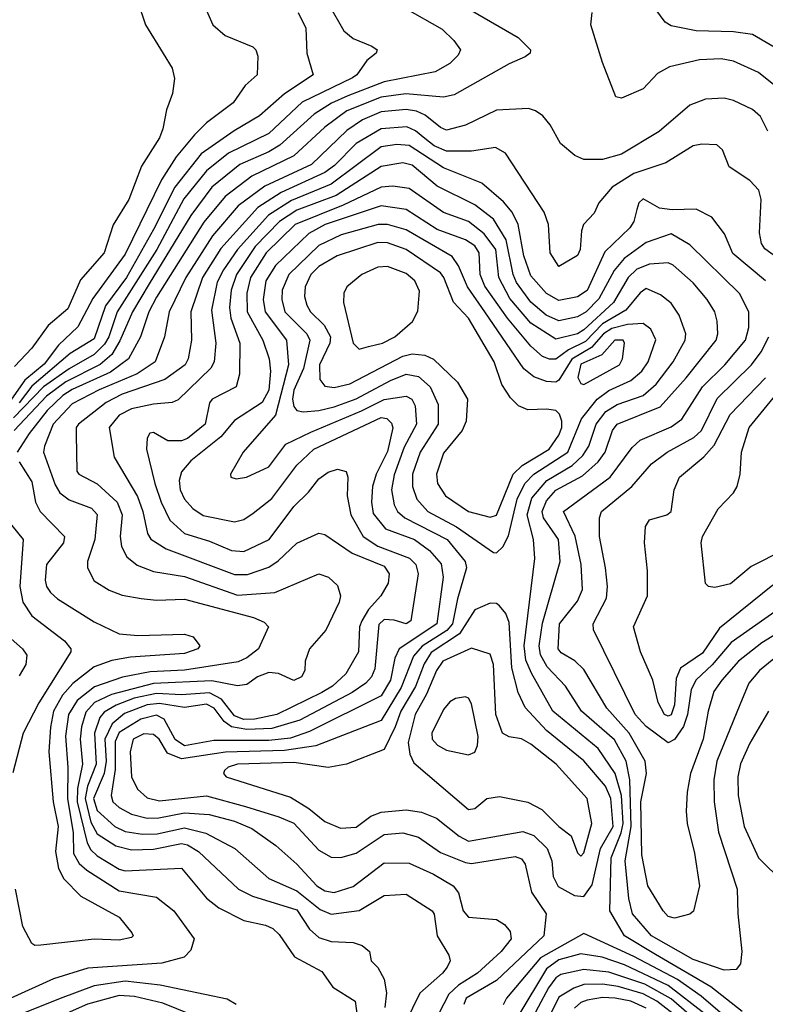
# Model space of a CAD drawing. Extents: x 501367 to 657802, y 482273 to 547541.
# Tile 107 of 256: x 548337 to 550726, y 513205 to 516362. Entities that reach past the tile are written whole.
import ezdxf

# ---------------------------------------------------------------- set-up
doc = ezdxf.new("R2010")
doc.units = 0

msp = doc.modelspace()

# ---------------------------------------------------------------- linework, layer by layer
at = {"layer": '0CON20XD'}
for points in [[(549275, 516502.5), (549375.8, 516325.8), (549405, 516301.2), (549465, 516277.5), (549482, 516265), (549479.2, 516255), (549449.4, 516230.6), (549417.3, 516185), (549403.4, 516175), (549242.3, 516097.7), (549135, 515997.2), (549006.2, 515933.9), (548935, 515877.6), (548862.9, 515787.1), (548776, 515625), (548649.5, 515425), (548622.5, 515345), (548608.8, 515321.2), (548575, 515288.8), (548495, 515242.5), (548413, 515185), (548317, 515085)], [(548908, 516455), (548955.5, 516345.5), (548995, 516310.8), (549083.8, 516275), (549094, 516265), (549100, 516245), (549097.5, 516185), (549058.9, 516151.1), (549020.4, 516095), (548935, 516031.1), (548896.8, 515993.2), (548837.7, 515922.3), (548791.6, 515848.4), (548675, 515610), (548571.5, 515468.5), (548523.2, 515376.8), (548461.2, 515318.8), (548415, 515257.1), (548353.4, 515206.6), (548310.5, 515145)], [(548713.1, 516425), (548739.4, 516345), (548796.7, 516253.3), (548825, 516206.7), (548832.9, 516172.9), (548826.5, 516125), (548807.5, 516072.5), (548795, 516012), (548785, 515983.3), (548727.5, 515892.5), (548686.7, 515785), (548635.7, 515704.3), (548607.2, 515615), (548531.6, 515528.4), (548491.2, 515435), (548428.4, 515381.6), (548375, 515308.5), (548320.3, 515249.7)], [(549570.4, 516400.4), (549691, 516331), (549728.5, 516295), (549749.2, 516265), (549741.8, 516248.2), (549715, 516221.6), (549668.6, 516195), (549505, 516162.8), (549388.1, 516118.1), (549335.8, 516094.2), (549280.6, 516059.4), (549170.1, 515959.9), (549135, 515938.1), (549042.3, 515897.7), (548952.7, 515825), (548885.3, 515734.7), (548752, 515515), (548698.6, 515425), (548657.8, 515332.2), (548631.6, 515288.4), (548595, 515256.5), (548485, 515200.8), (548422.1, 515155), (548319, 515045)], [(549785, 516391.3), (549934, 516305), (549974.3, 516265), (549972.5, 516255), (549957.2, 516242.8), (549905, 516220.9), (549729.2, 516120.8), (549695, 516113.1), (549573.8, 516123.8), (549495, 516113.3), (549385, 516069.9), (549315, 516017.3), (549215, 515925.5), (549080.2, 515859.8), (548995.6, 515795), (548927.1, 515712.9), (548775, 515472), (548750.3, 515425), (548724.1, 515345), (548685.2, 515275), (548627.7, 515232.3), (548505, 515176.8), (548475, 515157.2), (548425, 515109.3), (548367.5, 515035), (548329, 514975)], [(549229.4, 516385), (549254.2, 516335), (549257.3, 516255), (549276.9, 516185), (549185.5, 516124.5), (549105, 516053.2), (549023.9, 516006.1), (548918.6, 515931.4), (548834.1, 515825), (548765, 515689.1), (548679, 515535), (548611.5, 515445), (548575, 515339), (548498.1, 515291.9), (548375, 515186.6), (548335, 515134)], [(550775, 516136.1), (550705, 516192.9), (550625, 516228.6), (550585, 516235.9), (550515, 516233.5), (550419.5, 516210.5), (550380.7, 516189.3), (550335, 516140.6), (550265, 516110), (550247.5, 516115), (550204.5, 516224.5), (550167.1, 516345), (550171.5, 516385)], [(550785.5, 516255.5), (550685, 516314.7), (550625, 516323.5), (550505, 516326.2), (550425, 516342.3), (550405, 516354.4), (550375.6, 516395)], [(550734.3, 516004.3), (550711.4, 516051.4), (550685, 516074), (550625, 516103.3), (550595, 516110.4), (550535, 516106.8), (550485, 516087.7), (550386.5, 516003.5), (550265, 515931), (550205, 515913.8), (550145, 515914), (550116.2, 515926.2), (550070, 515965), (550036.5, 516025), (550013.3, 516053.3), (549990.2, 516070.2), (549967.2, 516077.2), (549865, 516071.4), (549765, 516024.3), (549705, 516007.9), (549685, 516016.8), (549636, 516056), (549608.4, 516068.4), (549575, 516074.1), (549495, 516066.8), (549435, 516041.3), (549385, 516007.1), (549271.8, 515898.2), (549122.1, 515827.9), (549037.3, 515765), (548955, 515669.2), (548868.6, 515535), (548815.9, 515425), (548801.2, 515345), (548770.8, 515265), (548713.2, 515226.8), (548591.4, 515175), (548505, 515130.6), (548443.9, 515065), (548416, 514995), (548412.7, 514975), (548450.4, 514870.4), (548465, 514845.2), (548495, 514822.4), (548566.4, 514796.4), (548585, 514775.6), (548577.8, 514695), (548553.8, 514625), (548553.6, 514605), (548575, 514562.9), (548623.2, 514533.2), (548665, 514516.9), (548726.1, 514506.1), (548775, 514501.4), (548865, 514504.4), (549085.7, 514445.7), (549120.7, 514430.7), (549134.6, 514415), (549101.8, 514345), (549065, 514316.6), (549036.7, 514303.3), (548865, 514276.2), (548755, 514271.6), (548666.1, 514253.9), (548576.8, 514223.2), (548521.1, 514178.9), (548492.8, 514135), (548483.6, 514065), (548491.4, 513965), (548489.5, 513865), (548508.1, 513755), (548508.6, 513688.6), (548527.3, 513657.3), (548551.7, 513635), (548655, 513569.7), (548775, 513548.4), (548830.8, 513505), (548895.6, 513415), (548885, 513378.8), (548863.8, 513356.2), (548792.6, 513337.4), (548555, 513321.4), (548445, 513286.7), (548305.7, 513224.3)], [(550725, 515627.1), (550714.7, 515644.7), (550708.1, 515678.1), (550713.1, 515785), (550705.3, 515815), (550676.6, 515846.6), (550610.4, 515890.4), (550589.2, 515945), (550570.6, 515960.6), (550523.2, 515963.2), (550495, 515957.5), (550407.1, 515902.9), (550305, 515868.9), (550235.3, 515825), (550193.1, 515775), (550178, 515742), (550144.2, 515705), (550137.1, 515685), (550133.1, 515625), (550125, 515606), (550065, 515570.8), (550036.7, 515615), (550031.3, 515705), (550017.5, 515745), (549893.5, 515933.5), (549862.1, 515952.1), (549785, 515940.4), (549705, 515940.7), (549665, 515957), (549635, 515981.5), (549605.7, 516005.7), (549577.9, 516017.9), (549495, 516011.5), (549415, 515965.2), (549345.8, 515895), (549315, 515872.1), (549175, 515808.4), (549100.1, 515759.9), (548981.5, 515628.5), (548922.7, 515535), (548885.5, 515425), (548886.8, 515335), (548876.1, 515275), (548866.7, 515255), (548802, 515208), (548665, 515161.4), (548614.3, 515135), (548524.7, 515065), (548517.3, 515055), (548517.6, 515032.4), (548520, 514915), (548526, 514905), (548585, 514873.5), (548649.1, 514815), (548665.5, 514775), (548658.4, 514705), (548663.2, 514673.2), (548680.2, 514640.2), (548712.8, 514612.8), (548765, 514593), (548865, 514577.2), (549035, 514517.3), (549154, 514526), (549295, 514585.5), (549326, 514575), (549355, 514547.5), (549364.4, 514515), (549361.1, 514495), (549318.2, 514405), (549265.3, 514344.7), (549251.8, 514305), (549250.5, 514275), (549239.5, 514255), (549215, 514244), (549165.8, 514265.7), (549135, 514268.9), (549098.5, 514255), (549065, 514230.4), (549035, 514226.3), (548952, 514242), (548765, 514234.2), (548631.4, 514198.6), (548576.7, 514173.3), (548548.2, 514141.8), (548534.7, 514095), (548530, 514055), (548538.3, 513975), (548522.4, 513897.6), (548520.9, 513855), (548553.3, 513723.3), (548565, 513700.6), (548585, 513681.2), (548655, 513639.1), (548675, 513633.4), (548855, 513641.5), (548935, 513545.4), (548974.8, 513514.8), (549055, 513474.2), (549125, 513459.5), (549148.4, 513448.4), (549168.8, 513428.8), (549217.8, 513357.8), (549305, 513310.9), (549340, 513260), (549412.2, 513215), (549421.4, 513145)], [(550315, 515753.3), (550304.7, 515715), (550292.7, 515695), (550212.5, 515617.5), (550155, 515494.1), (550125, 515473.1), (550065, 515462.2), (550025, 515484.4), (549975, 515541.2), (549953, 515605), (549934.8, 515705), (549914.7, 515744.7), (549887.7, 515777.7), (549817.8, 515837.8), (549695, 515887.1), (549585, 515958.6), (549545, 515961.5), (549495, 515953.9), (549335.2, 515834.8), (549207.8, 515782.2), (549134.6, 515735.3), (549034.5, 515625.5), (548989.5, 515560.5), (548969.9, 515520.1), (548950.9, 515430.9), (548965.2, 515325), (548959.8, 515265), (548949.3, 515245), (548845, 515142.9), (548825.3, 515134.7), (548765, 515129.5), (548695, 515114.2), (548655, 515094.4), (548623.3, 515055), (548639.5, 514959.5), (548713.7, 514833.7), (548731.5, 514785), (548746.7, 514715), (548756.8, 514696.8), (548805.7, 514665.7), (549025, 514583.5), (549067.2, 514582.8), (549135, 514606.5), (549165, 514626.7), (549225, 514683.6), (549295, 514716), (549315, 514711.3), (549402, 514652), (549505, 514610), (549521.1, 514585), (549517.4, 514555), (549494.2, 514515), (549455, 514471), (549432.9, 514435), (549426.1, 514415), (549422.3, 514335), (549381.6, 514265), (549338.8, 514225), (549305, 514205.1), (549160.4, 514135), (549090.2, 514119.8), (549055, 514118.9), (549025, 514129.7), (548983.6, 514183.6), (548945, 514203.8), (548855, 514197.1), (548775, 514202), (548703.6, 514186.4), (548645.8, 514164.2), (548607.7, 514142.3), (548593.4, 514125), (548576.8, 514075), (548581.5, 513975), (548554.2, 513905), (548546.4, 513865), (548565, 513789.6), (548585, 513752.1), (548645, 513713), (548695, 513700.1), (548765, 513702.4), (548855, 513720.4), (548875, 513716.2), (548909.2, 513695), (549037.9, 513575), (549082.5, 513552.5), (549225, 513508.8), (549266, 513446), (549295, 513420), (549335, 513407.1), (549405, 513403.1), (549434.2, 513394.2), (549457.5, 513375), (549463.3, 513345), (549485, 513323.3), (549505, 513286.2), (549512.6, 513242.6), (549507.3, 513195)], [(550913.6, 514486.4), (550715.6, 514364.4), (550641, 514305), (550586.6, 514245), (550561.8, 514208.2), (550543.1, 514145), (550527, 514055), (550486.7, 513945), (550476, 513886), (550473.3, 513825), (550476.2, 513785), (550499.9, 513689.9), (550515.4, 513585), (550496.4, 513503.6), (550485, 513494), (550435, 513481.2), (550415, 513486.9), (550398.7, 513505), (550349.6, 513585), (550330.7, 513685), (550327.9, 513855), (550345.7, 513945), (550341.5, 513985), (550289.8, 514075), (550218.3, 514155), (550145, 514278.7), (550116.3, 514306.3), (550071.7, 514331.7), (550062.3, 514345), (550067.1, 514425), (550125, 514497.9), (550140.5, 514535), (550136.6, 514615), (550116.7, 514706.7), (550079.2, 514785), (550228.8, 514895), (550299.7, 514990.3), (550325, 515014.3), (550425, 515056.5), (550458.5, 515081.5), (550525.2, 515185), (550596.5, 515255), (550663, 515335), (550673.8, 515375), (550674.1, 515425), (550643.7, 515483.7), (550485, 515640.3), (550425, 515675.8), (550345, 515647.5), (550273.7, 515596.3), (550241.9, 515558.1), (550192.9, 515467.1), (550152.5, 515425), (550125, 515408.8), (550065, 515396.6), (550023.9, 515415), (549975, 515455.9), (549929.2, 515519.2), (549918.4, 515545), (549896.3, 515656.3), (549855, 515722.2), (549795, 515768.2), (549675, 515828.5), (549595, 515895.5), (549565, 515902.8), (549495, 515891.5), (549351.5, 515798.5), (549225, 515750.9), (549169.6, 515715), (549091.2, 515635), (549031.4, 515545), (549014.3, 515495), (549009.1, 515439.1), (549013.6, 515405), (549042.1, 515325), (549040.9, 515225), (549030.5, 515185), (548953.6, 515145), (548945, 515133.8), (548930.7, 515065), (548875, 515019.8), (548855, 515011.5), (548811.9, 515011.9), (548765, 515038.8), (548753.6, 515036.4), (548745, 515020), (548743.3, 514985), (548769.4, 514875), (548789.8, 514815), (548817.8, 514757.8), (548865, 514714.3), (548945, 514690), (549015, 514659.8), (549055, 514657), (549135.9, 514695), (549215, 514801.2), (549262.8, 514847.2), (549295, 514889.6), (549325, 514910.9), (549355, 514920.6), (549383, 514913), (549388.5, 514895), (549386, 514836)], [(550292, 513925), (550280.9, 513985), (550242.9, 514052.9), (550137, 514145), (550086.1, 514225), (550027.5, 514287.5), (550005.5, 514325.5), (550001.9, 514355), (550012.3, 514427.7), (550068.6, 514625), (550063.5, 514695), (550016, 514765), (550011.4, 514785), (550025, 514819.8), (550055, 514853.3), (550140, 514900), (550191.2, 514945), (550213.2, 514975), (550236.5, 515045), (550251.2, 515065), (550389.3, 515120.7), (550473.3, 515213.3), (550569.2, 515335), (550574.7, 515355), (550571.9, 515395), (550564.7, 515425), (550540.6, 515465), (550495, 515518.4), (550431.2, 515575), (550415, 515582.3), (550355, 515577.7), (550315, 515561.9), (550286.4, 515535), (550240.3, 515455), (550145, 515367.2), (550125, 515354.6), (550055, 515337.7), (549975, 515388.5), (549908, 515468), (549872.3, 515535), (549862.4, 515625), (549825, 515675.2), (549775, 515714.5), (549695, 515744.1), (549585, 515820.8), (549532.2, 515827.8), (549495, 515825.5), (549373.1, 515766.9), (549220, 515705), (549126.6, 515615), (549076.9, 515535), (549064.6, 515485), (549066, 515425), (549115.6, 515335), (549136.6, 515275), (549141, 515235), (549135, 515174.5), (549113.9, 515135), (549025, 515076.5), (548981, 515025), (548885, 514947.6), (548855, 514912.1), (548847.5, 514885), (548851, 514855), (548865, 514824.6), (548891.1, 514795), (548925, 514772.8), (549025, 514752.1), (549055, 514759.7), (549085, 514780.3), (549145, 514826.8), (549225, 514933.6), (549279.2, 514985), (549495, 515086.3), (549513.1, 515083.1), (549528.6, 515068.6), (549533, 515053), (549515, 514977.9), (549479.3, 514905), (549467.7, 514865), (549463.9, 514815), (549469.3, 514779.3), (549509.5, 514729.5), (549602.2, 514695), (549650.6, 514660.6), (549687, 514617), (549694.4, 514575), (549673.5, 514425), (549552.9, 514345), (549538.7, 514315), (549524.9, 514245), (549495.6, 514194.4), (549265, 514079.7), (549205, 514059.1), (549135, 514051.5), (548958.8, 514051.2), (548865, 514033.8), (548834.5, 514054.5), (548799.9, 514119.9), (548775, 514131.9), (548725, 514119.5), (548655, 514076.4), (548642.5, 514047.5), (548642.3, 513957.7), (548630.3, 513875), (548635.6, 513855), (548655, 513836.2), (548695.4, 513815.4), (548745, 513802.1), (548783, 513803), (548865, 513819.2), (548943.4, 513813.4), (549025, 513792.3), (549080.7, 513769.3), (549157.5, 513715), (549225, 513654.7), (549289.3, 513585), (549315, 513569.6), (549345, 513564.1), (549405, 513583.5), (549505, 513658.9), (549585, 513657.7), (549662.6, 513622.6), (549726.1, 513585), (549742.6, 513562.6), (549758.4, 513505), (549775, 513485.2), (549865, 513476.9), (549891, 513461), (549908.8, 513438.8), (549911.6, 513415), (549880.2, 513375), (549804.4, 513305), (549742.8, 513267.2), (549712.4, 513237.6), (549664.2, 513145)], [(550727.3, 515525), (550622.5, 515612.5), (550595.6, 515675.6), (550555, 515729.1), (550505, 515754.7), (550427.8, 515752.2), (550387.7, 515757.7), (550335, 515787.3), (550320.9, 515775), (550315, 515753.3)], [(550652.8, 513182.8), (550551.4, 513261.4), (550375, 513364.9), (550275.6, 513425), (550228.5, 513505), (550232.3, 513675), (550264.8, 513755.2), (550271.1, 513785), (550265.1, 513875.1), (550245.1, 513945), (550190.6, 514025), (550045.6, 514145), (549976.6, 514266.6), (549959, 514309), (549953.5, 514355), (549987.7, 514635), (549984, 514695), (549963.7, 514775), (549978.5, 514828.5), (550025.8, 514885), (550106.9, 514933.1), (550141.8, 514965), (550160.4, 514995), (550183.8, 515065), (550215, 515106.1), (550252.1, 515127.9), (550335, 515157), (550376.4, 515193.6), (550430.7, 515265), (550470, 515335), (550471.6, 515355), (550450.6, 515415), (550425, 515452.9), (550390.3, 515480.3), (550345, 515499.7), (550325, 515486.4), (550279.4, 515430.6), (550205, 515386.6), (550150, 515330), (550096.1, 515303.9), (550055, 515273.2), (550035, 515273.3), (550012.2, 515282.2), (549974.9, 515314.9), (549899.9, 515405), (549827.9, 515507.9), (549812.3, 515545), (549809.1, 515615), (549795, 515636.5), (549765, 515656.4), (549675, 515689.6), (549575, 515753.5), (549495, 515765.4), (549315.9, 515705), (549263.8, 515676.2), (549156.2, 515573.8), (549125.4, 515525), (549116.8, 515465), (549122.9, 515425), (549191.3, 515335), (549198.7, 515255), (549156.1, 515093.9), (549052.7, 514975), (549012, 514905), (549013.3, 514895), (549030.3, 514890.3), (549063.3, 514895), (549135, 514928.2), (549189.4, 515000.6), (549269.9, 515040.1), (549432.2, 515107.8), (549505, 515144.6), (549575, 515155.2), (549594, 515145), (549604, 515124), (549608.6, 515065), (549568.6, 514991.4), (549536.8, 514903.2), (549528.7, 514855), (549537, 514807), (549547.8, 514785), (549571.2, 514765), (549706.9, 514695), (549764.8, 514625), (549769.1, 514605), (549739.5, 514505), (549723.6, 514425), (549706.2, 514403.8), (549626.4, 514353.6), (549598.5, 514321.5), (549558.8, 514221.2), (549495, 514115.2), (549285.6, 514034.4), (549185, 514018.9), (548995.9, 514014.1), (548855, 513992.6), (548810.9, 514010.9), (548783.6, 514055), (548765, 514070), (548735, 514072.4), (548700.2, 514055), (548690.2, 514015), (548695.3, 513935), (548713.9, 513895), (548745, 513867.8), (548785, 513858), (548935, 513873.8), (549060.1, 513839.9), (549166.8, 513806.8), (549215, 513785.6), (549295, 513699.1), (549335, 513676.7), (549366.1, 513676.1), (549415, 513689.5), (549505, 513749.5), (549565, 513754.8), (549615, 513741.1), (549685, 513691.9), (549765, 513660), (549785, 513657.2), (549925, 513679.2), (549945, 513672.2), (549956.8, 513655), (549976.7, 513565), (550024.6, 513495), (550017.1, 513425), (549865, 513282.2), (549767.9, 513225), (549759.7, 513205)], [(549865, 514652.9), (549885, 514672.5), (549903, 514707), (549931.3, 514825), (549956, 514875), (549984.8, 514905.2), (550093.1, 514975), (550137.7, 515082.3), (550187.7, 515145), (550225, 515173.1), (550295.8, 515205), (550330.9, 515235), (550351, 515265), (550375.2, 515335.2), (550359.4, 515369.4), (550335, 515388), (550284.9, 515384.9), (550235, 515372.1), (550207.7, 515355), (550169.4, 515310.6), (550106.7, 515273.3), (550065, 515206), (550055, 515200.4), (550025, 515201.6), (549985, 515216.6), (549953, 515243), (549828, 515425), (549771.4, 515505), (549743.2, 515573.2), (549722.8, 515602.8), (549575, 515688.6), (549515, 515705.8), (549485.5, 515705.5), (549367.5, 515672.5), (549295, 515638.1), (549199.3, 515545), (549177.7, 515495), (549177.1, 515465), (549186.5, 515425), (549256.8, 515355), (549266.9, 515335), (549246.4, 515243.6), (549215, 515174.4), (549210.8, 515145), (549215, 515121.8), (549225, 515108.6), (549244.8, 515104.8), (549295, 515108.7), (549345, 515120.7), (549415, 515146.1), (549525.3, 515205), (549575, 515225.8), (549615, 515217.8), (549652.4, 515185), (549678, 515128), (549677.8, 515065), (549619.7, 514975), (549595.8, 514905), (549595.2, 514865), (549609.1, 514825), (549644.7, 514785), (549736.4, 514736.4), (549855, 514653.8), (549865, 514652.9)], [(549845, 514766.6), (549865, 514773.8), (549918.7, 514905), (549947.3, 514932.7), (550033.3, 514985), (550065, 515030), (550074.6, 515055), (550074.8, 515075), (550067.1, 515097.1), (550055, 515108.6), (550025, 515113.7), (549965, 515111.2), (549935, 515124.4), (549910.1, 515150.1), (549882.5, 515192.5), (549857.7, 515265), (549775, 515404.6), (549726.7, 515456.7), (549696.2, 515535), (549685, 515550), (549575, 515624.8), (549515, 515646.1), (549485, 515647.3), (549354.5, 515605), (549295, 515570.4), (549270, 515545), (549251.2, 515505), (549249.3, 515475), (549256.9, 515446.9), (549269.2, 515425), (549312.4, 515382.4), (549333, 515345), (549330.8, 515325), (549297.5, 515255), (549298.5, 515208.5), (549315, 515186.8), (549345, 515183.1), (549395, 515194.5), (549565, 515283.5), (549595, 515290.6), (549635, 515286), (549663.3, 515273.3), (549740.2, 515200.2), (549772.2, 515145), (549767.5, 515075), (549754.7, 515045), (549695, 514972.2), (549672.9, 514905), (549676.2, 514875), (549701.1, 514835), (549775, 514785.3), (549845, 514766.6)], [(550790.6, 515580.6), (550725, 515627.1)], [(549425, 515305.4), (549455, 515314.2), (549499.4, 515325), (549539.5, 515345), (549595.3, 515394.7), (549612.3, 515427.7), (549618.1, 515491.9), (549603.3, 515525), (549575, 515548.3), (549515, 515570.4), (549485, 515568.7), (549433.3, 515545), (549385.7, 515505), (549375.6, 515485), (549374.6, 515455), (549405, 515324.4), (549425, 515305.4)], [(550145, 515192.3), (550258.9, 515255), (550269, 515275), (550275.3, 515325), (550270.4, 515335), (550244.6, 515335), (550202.7, 515287.3), (550135, 515257.3), (550125.8, 515215), (550135, 515195.3), (550145, 515192.3)], [(550765, 514469.2), (550616.5, 514365), (550556.1, 514293.9), (550505, 514245.7), (550489.3, 514215), (550477.6, 514135), (550464.4, 514095.6), (550435, 514054.6), (550415, 514043.5), (550345, 514096.5), (550309.8, 514135), (550176, 514406), (550174.2, 514425), (550217.1, 514507.1), (550220.7, 514545), (550214, 514605), (550195.2, 514705), (550194.8, 514765), (550201.2, 514785), (550298.6, 514865), (550361.9, 514938.1), (550412.3, 514975), (550497, 515023), (550521.5, 515045), (550572.4, 515147.6), (550682.7, 515255), (550713.3, 515296.7), (550737.8, 515345)], [(550751, 514549), (550579.2, 514410.8), (550525, 514331), (550455, 514282.8), (550440.3, 514249.7), (550434.9, 514165.1), (550425, 514133.9), (550415, 514129.1), (550403.2, 514135), (550383.1, 514173.1), (550366.2, 514245), (550326.2, 514335), (550304.5, 514415), (550348.8, 514515), (550349.1, 514595), (550338.8, 514685), (550342.4, 514737.6), (550355, 514758.8), (550411.2, 514775), (550424.4, 514785), (550433.9, 514855), (550451.3, 514895), (550529.4, 514960.6), (550562.5, 514997.5), (550614.2, 515095.8), (550726.7, 515213.4)], [(550785, 514660.9), (550681.2, 514608.8), (550615, 514553.2), (550565, 514541.1), (550544.4, 514544.4), (550534.4, 514554.4), (550520.9, 514685), (550525.5, 514705), (550575, 514793.3), (550624.6, 514845), (550636.2, 514865), (550646.1, 514905), (550649.8, 514975), (550674.3, 515055), (550814.3, 515225.7)], [(548334.8, 514945), (548375, 514880), (548387.8, 514815), (548401.8, 514785), (548480.7, 514705), (548476.7, 514685), (548422.2, 514615), (548418.7, 514565), (548422.5, 514545), (548435, 514525.6), (548457.8, 514505), (548575, 514431.3), (548655, 514393.5), (548715, 514387.9), (548865, 514391.9), (548893, 514383), (548914, 514355), (548907.5, 514345), (548865, 514330.2), (548691.7, 514318.3), (548632, 514308), (548575, 514287.7), (548506.5, 514233.5), (548474, 514196), (548444.6, 514145), (548435, 514094.2), (548429.7, 514015), (548444, 513855), (548460, 513775), (548451, 513695), (548460.6, 513640.6), (548478.1, 513608.1), (548532.5, 513552.5), (548655.7, 513485), (548695.8, 513435), (548700.8, 513425), (548695, 513420), (548655, 513410.9), (548575, 513414), (548404.5, 513394.5), (548385, 513394.4), (548375, 513400.8), (548347.1, 513455), (548323.1, 513575)], [(549386, 514836), (549398.3, 514775), (549437.7, 514705), (549484.5, 514674.5), (549585.9, 514635.9), (549606.5, 514615), (549613.9, 514585), (549590.4, 514435), (549575, 514424.8), (549537.1, 514437.1), (549505, 514439), (549487.3, 514422.7), (549475, 514280.8), (549464.6, 514255.4), (549446.6, 514235), (549402.3, 514205), (549235, 514116.1), (549145, 514089.8), (549065, 514085.9), (549015, 514094.7), (548991.7, 514111.7), (548959.7, 514155), (548935, 514167.5), (548865, 514157.3), (548785, 514170.2), (548745, 514165.4), (548672.8, 514137.2), (548633.4, 514105), (548609.4, 514055), (548613.3, 513985), (548607.4, 513945), (548573, 513865), (548585, 513826.8), (548641.6, 513775), (548675, 513759.3), (548730.4, 513750.4), (548777.7, 513752.3), (548865, 513771), (548933.6, 513753.6), (549026.1, 513705), (549135, 513608.4), (549225, 513569.5), (549299.5, 513509.5), (549335, 513493.9), (549425, 513506.6), (549505, 513554.6), (549575, 513558.5), (549659.1, 513505), (549665.5, 513494.5), (549674.5, 513424.5), (549712.6, 513362.6), (549716.7, 513345), (549707.1, 513325), (549692.3, 513305), (549619, 513241), (549571.7, 513145)], [(548293, 514763), (548347.6, 514695), (548337.5, 514545), (548346.7, 514495), (548375, 514451.1), (548480.2, 514370.2), (548500.7, 514345), (548500.6, 514335), (548397.6, 514172.4), (548347.5, 514075), (548315, 513947.5)], [(550145, 513551.2), (550171.9, 513588.1), (550198.5, 513705), (550239.1, 513775), (550231.1, 513865), (550213.8, 513905), (550145, 513985.7), (550025, 514083.2), (549956.5, 514156.5), (549934.6, 514204.6), (549914.5, 514284.5), (549905, 514429.4), (549895, 514457.9), (549875, 514482.9), (549865, 514490), (549845, 514491.2), (549795, 514470), (549746.5, 514393.5), (549655, 514333.3), (549632.9, 514297.1), (549605, 514223.9), (549558.1, 514145), (549540.5, 514095), (549505, 514022.1), (549384.3, 513975.7), (549325, 513964.8), (549215, 513981.1), (549035, 513975.5), (549005, 513965.9), (548993.1, 513955), (548990, 513945), (548998.5, 513935), (549205, 513869.1), (549263.4, 513833.4), (549315, 513791.9), (549365, 513770.5), (549415, 513773.4), (549461.9, 513808.2), (549495, 513821.5), (549575, 513829.2), (549625, 513821.2), (549672.6, 513802.6), (549744.7, 513744.7), (549775, 513728.4), (549949.4, 513759.4), (549985, 513746.9), (550026.9, 513705), (550042, 513665), (550046.6, 513615), (550062.9, 513582.9), (550115, 513553.8), (550145, 513551.2)], [(548281.2, 514401.2), (548345.8, 514345), (548360, 514325), (548355.8, 514295), (548335, 514258)], [(550135, 513680.5), (550145, 513691.1), (550170.9, 513785), (550155.7, 513865), (550055.9, 513975), (549975, 514039.2), (549945, 514056.8), (549905, 514063.4), (549884.5, 514075), (549862.8, 514135), (549855.2, 514295), (549845, 514327.5), (549785, 514347.4), (549692.9, 514305), (549672.4, 514275), (549640.5, 514199.5), (549604.2, 514135), (549582.2, 514045), (549587.3, 514007.3), (549599.9, 513979.9), (549775, 513829.5), (549795, 513833.1), (549834.3, 513865), (549875, 513871.4), (549965, 513853.6), (550009.9, 513829.9), (550064.6, 513775), (550104.5, 513745), (550125, 513691.1), (550135, 513680.5)], [(550783.1, 514336.9), (550707.9, 514275), (550673.4, 514235), (550645, 514165.7), (550571.6, 513985), (550562, 513925), (550563, 513855), (550576.9, 513756.9), (550636.5, 513575), (550638.2, 513495), (550651.5, 513375), (550646.9, 513335), (550632.9, 513317.1), (550595, 513314.7), (550495, 513349.1), (550361.7, 513425), (550301.2, 513495), (550288.8, 513545), (550277, 513665), (550296.1, 513775), (550292, 513925)], [(549775, 514005.3), (549795, 514013.3), (549804.5, 514035.5), (549806.2, 514063.8), (549785, 514169.2), (549775, 514186.9), (549765, 514191.1), (549733.9, 514186.1), (549715, 514175.6), (549695, 514150.6), (549658, 514075), (549658.3, 514055), (549675.7, 514035.7), (549705, 514020.4), (549775, 514005.3)], [(550736.7, 514145), (550677.2, 514042.8), (550646.7, 513976.7), (550638.4, 513935), (550639.4, 513875), (550658.4, 513775), (550705, 513674.5), (550785.5, 513595)], [(550596.6, 513166.6), (550521.1, 513231.1), (550444.6, 513284.6), (550305, 513358.5), (550145, 513432.9), (550006, 513354), (549897, 513225), (549886, 513204)], [(550533.8, 513173.8), (550415.5, 513265.5), (550275, 513331.8), (550203.7, 513356.3), (550135, 513366.7), (550065, 513347.8), (550025, 513318.9), (549933.2, 513166.8)], [(550525.6, 513135), (550425, 513223.1), (550340.3, 513270.3), (550225, 513308.8), (550145, 513316.6), (550071.3, 513301.3), (550055, 513290.8), (550031.8, 513258.2), (549965.7, 513134.3)], [(549030, 513205), (549001.9, 513221.9), (548787.1, 513267.1), (548675, 513279.4), (548575, 513264.3), (548466.2, 513223.8), (548315, 513163.4)], [(550450.1, 513160.1), (550379.1, 513215), (550335, 513239.5), (550255, 513262.6), (550205, 513270.3), (550145, 513268.9), (550112.6, 513257.4), (550065, 513228.7), (549954.3, 513005)], [(548935, 513152.5), (548795, 513208.7), (548705, 513230.5), (548655, 513233.6), (548553.9, 513206.1), (548395, 513135.1)], [(550345, 513193.1), (550295.4, 513215), (550245.1, 513224.9), (550205, 513226.7), (550155, 513219), (550135, 513210.7), (550115, 513192.7)]]:
    msp.add_lwpolyline(points, dxfattribs=at)

doc.saveas('drawing.dxf')
